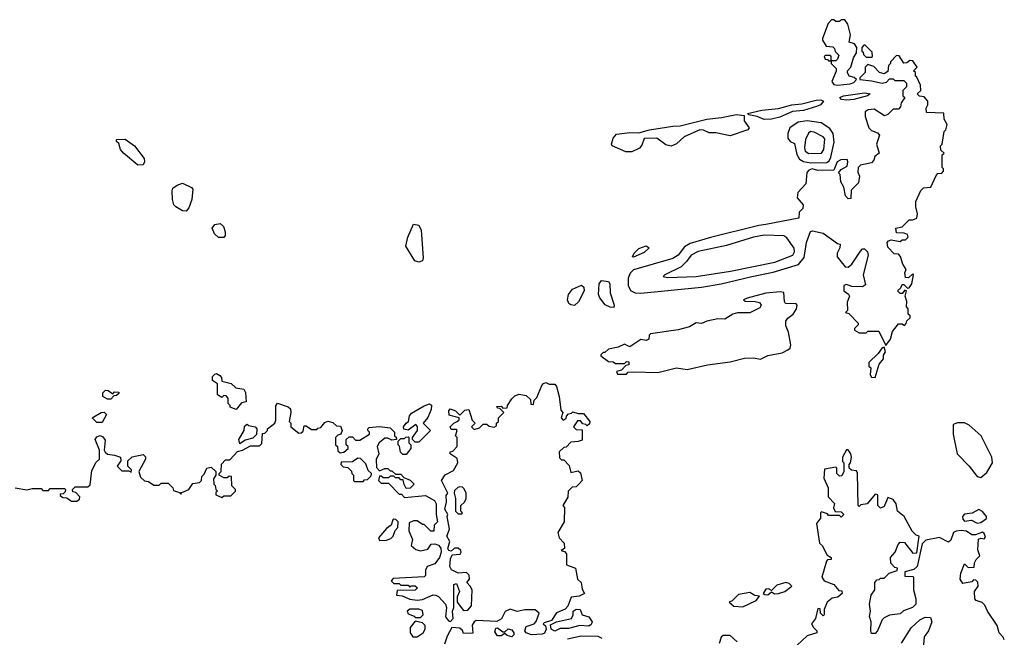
# Model space of a CAD drawing. Extents: x 2601477 to 2753313, y 449408 to 581029.
# Tile 107 of 203: x 2637985 to 2643487, y 527839 to 531290. Entities that reach past the tile are written whole.
import ezdxf

# ---------------------------------------------------------------- set-up
doc = ezdxf.new("R2010")
doc.units = 0

msp = doc.modelspace()

# ---------------------------------------------------------------- linework, layer by layer
at = {"layer": '0CON05XD'}
for points in [[(2642555, 530924.2), (2642625, 530932.5), (2642645, 530940), (2642660, 530955), (2642647, 530967), (2642620, 530975), (2642610, 530995), (2642610, 531005), (2642630, 531025), (2642643.6, 531076.4), (2642660, 531105), (2642662.5, 531135), (2642650, 531155), (2642620, 531165), (2642626.7, 531205), (2642612.5, 531265), (2642595, 531290), (2642575, 531290), (2642565, 531280), (2642545, 531280), (2642535, 531290), (2642521.7, 531288.3), (2642501.7, 531268.3), (2642470, 531185), (2642470, 531175), (2642491.7, 531141.7), (2642528.3, 531138.3), (2642538.3, 531128.3), (2642541.7, 531111.7), (2642561.7, 531091.7), (2642555, 531070), (2642545, 531060), (2642520, 531060), (2642520, 531085), (2642515, 531090), (2642485, 531090), (2642480, 531085), (2642485, 531070), (2642498.3, 531068.3), (2642505, 531060), (2642520, 531060), (2642520, 531045), (2642547, 531017), (2642547, 531003), (2642522.5, 530945), (2642535, 530927.5), (2642555, 530924.2)], [(2642745, 531080), (2642750, 531085), (2642748.3, 531108.3), (2642708.3, 531148.3), (2642701.7, 531148.3), (2642690, 531135), (2642690, 531115), (2642698.3, 531108.3), (2642700, 531095), (2642715, 531080), (2642745, 531080)], [(2642825, 529470), (2642850, 529505), (2642861.7, 529548.3), (2642895, 529590), (2642915, 529590), (2642928.3, 529581.7), (2642938.3, 529591.7), (2642941.7, 529608.3), (2642960, 529625), (2642960, 529635), (2642950, 529645), (2642950, 529675), (2642940, 529685), (2642942.5, 529715), (2642932.5, 529745), (2642940, 529775), (2642931.7, 529778.3), (2642915, 529760), (2642905, 529760), (2642890, 529775), (2642908.3, 529791.7), (2642915, 529810), (2642925, 529810), (2642945, 529790), (2642955, 529792.5), (2642970, 529815), (2642980, 529865), (2642975, 529870), (2642951.7, 529848.3), (2642935, 529850), (2642930, 529875), (2642937.5, 529895), (2642920, 529925), (2642907, 529967), (2642895, 529980), (2642871.7, 529981.7), (2642835, 530020), (2642832.5, 530045), (2642840, 530055), (2642855, 530060), (2642905, 530050), (2642915, 530060), (2642935, 530060), (2642950, 530075), (2642945, 530090), (2642927, 530097), (2642885, 530100), (2642880, 530125), (2642915, 530132.5), (2642955, 530172.5), (2642975, 530172.5), (2642998.3, 530181.7), (2643002.5, 530205), (2642992.5, 530245), (2642992.5, 530275), (2643020, 530335), (2643035, 530350), (2643076.4, 530353.6), (2643105, 530420), (2643115, 530430), (2643138.3, 530431.7), (2643147, 530443), (2643147, 530457), (2643140, 530465), (2643140, 530535), (2643150, 530545), (2643131.7, 530561.7), (2643130, 530585), (2643140, 530595), (2643150, 530665), (2643160, 530675), (2643167.5, 530705), (2643150, 530735), (2643148.3, 530768.3), (2643051.7, 530771.7), (2643050, 530795), (2643060, 530815), (2643060, 530835), (2643038.3, 530858.3), (2643013, 530863), (2643000, 530875), (2643020, 530895), (2643017.5, 530925), (2642998.3, 530968.3), (2642990, 530975), (2642990, 530995), (2642980, 531005), (2643000, 531025), (2642975, 531060), (2642958.3, 531061.7), (2642941.7, 531048.3), (2642925, 531047.5), (2642898.3, 531088.3), (2642885, 531090), (2642850, 531055), (2642850, 531045), (2642840, 531035), (2642835, 531000), (2642815, 530987.5), (2642790, 530995), (2642758.3, 531028.3), (2642725, 531040), (2642710, 531025), (2642710, 530995), (2642680, 530965), (2642680, 530955), (2642745, 530949.2), (2642804.2, 530935.8), (2642828.3, 530941.7), (2642845, 530960), (2642865, 530960), (2642875, 530950), (2642925, 530950), (2642940, 530935), (2642940, 530915), (2642920, 530895), (2642920, 530865), (2642930, 530855), (2642910, 530825), (2642907, 530803), (2642895, 530790), (2642865, 530790), (2642835, 530760), (2642817, 530753), (2642759.3, 530789.3), (2642726.4, 530786.4), (2642710, 530775), (2642708.3, 530748.3), (2642730, 530685), (2642745, 530670), (2642778.3, 530658.3), (2642790, 530645), (2642773.3, 530595), (2642787.5, 530545), (2642762.5, 530525), (2642757.5, 530505), (2642745, 530490), (2642683, 530477), (2642670, 530465), (2642668.3, 530438.3), (2642677.5, 530415), (2642671.7, 530378.3), (2642631.7, 530338.3), (2642628.3, 530291.7), (2642615, 530290), (2642600, 530305), (2642590, 530355), (2642573.6, 530383.6), (2642570, 530425), (2642560, 530435), (2642575, 530452.5), (2642608.8, 530471.2), (2642612.5, 530495), (2642608.3, 530508.3), (2642573.6, 530506.4), (2642553.6, 530496.4), (2642535, 530450), (2642445, 530447.5), (2642413, 530457), (2642395, 530450), (2642383, 530437), (2642377.7, 530372.3), (2642332.5, 530325), (2642330, 530295), (2642362.5, 530255), (2642360, 530235), (2642340, 530215), (2642338.3, 530181.7), (2642154.7, 530145.3), (2642115, 530140.4), (2641845, 530073.3), (2641731, 530039), (2641699.1, 530020.9), (2641663.8, 529975), (2641635, 529955.3), (2641415, 529892.2), (2641396.3, 529873.7), (2641385.7, 529845), (2641385.2, 529805.2), (2641397.4, 529777.4), (2641423.9, 529763.9), (2641455, 529762.1), (2641795, 529795.3), (2641905, 529814.2), (2642075, 529855.2), (2642195, 529880), (2642337.3, 529922.7), (2642368.5, 529961.5), (2642381.9, 530045), (2642403.9, 530106.1), (2642415, 530110), (2642475, 530097.5), (2642555, 530040), (2642570, 530035), (2642567.5, 530015), (2642553.6, 529986.4), (2642552.5, 529965), (2642598.3, 529908.3), (2642615, 529907.5), (2642635, 529923.8), (2642683.6, 529996.4), (2642695, 530010), (2642705, 530010), (2642722.5, 529992.5), (2642726.7, 529975), (2642698.8, 529865), (2642711.7, 529808.3), (2642695, 529797.5), (2642635, 529800), (2642605, 529810), (2642590, 529805), (2642590, 529775), (2642616.7, 529756.7), (2642622.5, 529745), (2642608.3, 529711.7), (2642610, 529665), (2642600, 529655), (2642618.3, 529648.3), (2642670, 529595), (2642670, 529585), (2642650, 529565), (2642650, 529555), (2642675, 529540), (2642715, 529540), (2642725, 529550), (2642785, 529550), (2642825, 529470)], [(2642605, 530840), (2642577.5, 530845), (2642566.7, 530855), (2642587.5, 530865), (2642705, 530880.8), (2642737.5, 530875), (2642722.5, 530865), (2642645, 530843.8), (2642605, 530840)], [(2642145, 530732.5), (2642105, 530750), (2642058.3, 530758.3), (2642052.5, 530765), (2642132.5, 530785), (2642225.7, 530794.3), (2642300, 530815), (2642355, 530820.6), (2642435, 530840), (2642461.4, 530841.4), (2642476.2, 530835), (2642460, 530815), (2642436.7, 530805), (2642365, 530783.3), (2642303.2, 530776.8), (2642232.5, 530745), (2642185, 530734.3), (2642145, 530732.5)], [(2641371.7, 530551.7), (2641294.6, 530584.6), (2641291.8, 530595), (2641301.3, 530628.7), (2641320.3, 530649.7), (2641395, 530660.5), (2641445, 530658), (2641504.7, 530675.3), (2641635, 530695.9), (2641675, 530696.5), (2641825, 530734.5), (2641906.9, 530743.1), (2641990.7, 530760.7), (2642032.5, 530755), (2642033.3, 530725), (2642061.2, 530685), (2642053.3, 530675), (2641955, 530640.6), (2641875, 530657.5), (2641837, 530657), (2641805, 530673.3), (2641785, 530673.8), (2641697.5, 530635), (2641654.1, 530595.9), (2641625, 530583.3), (2641595, 530590), (2641545, 530627.5), (2641474.1, 530625.9), (2641460.7, 530589.3), (2641447.7, 530572.3), (2641405, 530552.5), (2641371.7, 530551.7)], [(2642405, 530491.2), (2642495, 530492.5), (2642508, 530502), (2642518, 530522), (2642536.7, 530605), (2642530, 530655), (2642511.4, 530681.4), (2642464, 530714), (2642385.8, 530725.8), (2642335, 530717.1), (2642288.2, 530685), (2642276.2, 530655), (2642277.5, 530627.5), (2642289.5, 530609.5), (2642315, 530597.5), (2642327.3, 530537.3), (2642341.5, 530511.5), (2642365, 530498.6), (2642405, 530491.2)], [(2642395, 530542.8), (2642465, 530544.3), (2642477.9, 530565), (2642483.4, 530625), (2642475, 530635.8), (2642425, 530660.8), (2642403.8, 530665), (2642393.3, 530656.7), (2642375, 530620), (2642370.4, 530575), (2642374.3, 530555), (2642395, 530542.8)], [(2638645, 530477.5), (2638564.3, 530544.3), (2638548.8, 530565), (2638538.8, 530598.8), (2638525, 530610), (2638525, 530620), (2638575, 530622.5), (2638625.9, 530585.9), (2638680, 530515), (2638682.5, 530495), (2638675, 530480), (2638645, 530477.5)], [(2638915, 530220), (2638895, 530222.5), (2638857.5, 530245), (2638846.4, 530256.4), (2638838.8, 530285), (2638836.4, 530333.6), (2638841.2, 530348.8), (2638863.9, 530366.1), (2638895, 530376.7), (2638945, 530352.5), (2638953, 530343), (2638946.7, 530285), (2638930.7, 530239.3), (2638915, 530220)], [(2639125, 530073.3), (2639095, 530073.3), (2639072.7, 530092.7), (2639061.2, 530125), (2639075, 530146.2), (2639105, 530151.2), (2639123.3, 530135), (2639133.3, 530105), (2639132.5, 530085), (2639125, 530073.3)], [(2640215, 529934.4), (2640193.2, 529943.2), (2640142, 530025), (2640153.8, 530075), (2640185, 530147.5), (2640215, 530141.2), (2640229.1, 530115), (2640240, 529960), (2640235, 529942.9), (2640215, 529934.4)], [(2641605, 529850), (2641765, 529854.4), (2641957.5, 529885), (2642205, 529935.4), (2642305, 529974.4), (2642315, 529992.5), (2642312.6, 530012.6), (2642271.9, 530071.9), (2642255, 530082.9), (2642145, 530085.9), (2642085, 530074.6), (2641935, 530029.1), (2641776.7, 529995), (2641737.5, 529975), (2641711.7, 529938.3), (2641680.5, 529909.5), (2641590, 529865), (2641580, 529855), (2641605, 529850)], [(2641415, 529963.8), (2641410, 529965), (2641417.5, 529985), (2641445, 530012.5), (2641485, 530026.7), (2641502.5, 530015), (2641475, 529990), (2641415, 529963.8)], [(2641305, 529682.5), (2641285, 529683.3), (2641256.4, 529696.4), (2641226.4, 529736.4), (2641220, 529755), (2641223.3, 529815), (2641235, 529833.3), (2641275, 529826.7), (2641282.5, 529815), (2641283.6, 529763.6), (2641306.7, 529695), (2641305, 529682.5)], [(2641085, 529693.8), (2641065, 529696.2), (2641053.3, 529705), (2641046.2, 529725), (2641052, 529755), (2641073.3, 529785), (2641125, 529806.2), (2641136.7, 529795), (2641138.8, 529775), (2641106.9, 529713.1), (2641085, 529693.8)], [(2641375, 529310), (2641385, 529320), (2641415, 529322.5), (2641550.7, 529319.3), (2641655.6, 529344.4), (2641715, 529335.6), (2641828.5, 529361.5), (2641955, 529377.8), (2642035, 529398.9), (2642085, 529400), (2642125, 529392.7), (2642165, 529413.8), (2642245, 529429.6), (2642276.2, 529445), (2642290, 529455), (2642293.6, 529473.6), (2642280, 529545), (2642265, 529580), (2642266, 529605), (2642277.3, 529622.7), (2642306.7, 529645), (2642326.2, 529675), (2642330, 529695), (2642323.3, 529703.3), (2642264.6, 529704.6), (2642257.5, 529715), (2642255, 529766), (2642235, 529770), (2642155, 529762.9), (2642050, 529735), (2642030, 529725), (2642038.3, 529718.3), (2642093.6, 529716.4), (2642119.2, 529709.2), (2642127.5, 529695), (2642120.3, 529679.7), (2642065, 529651.3), (2641995, 529652.5), (2641970, 529645), (2641925, 529617.1), (2641885, 529618.5), (2641825, 529606.5), (2641795, 529592.2), (2641765, 529595.7), (2641726.9, 529573.1), (2641665, 529556.7), (2641510, 529535), (2641503, 529527), (2641500, 529505), (2641485, 529497.5), (2641455, 529502.5), (2641395, 529462.5), (2641365, 529476.7), (2641329.3, 529460.7), (2641275, 529450), (2641255, 529430), (2641245, 529430), (2641231.7, 529418.3), (2641231.7, 529411.7), (2641275, 529380), (2641301.7, 529378.3), (2641315, 529370), (2641365, 529370), (2641375, 529380), (2641388.3, 529378.3), (2641388.3, 529361.7), (2641371.7, 529358.3), (2641348.3, 529331.7), (2641320, 529325), (2641325, 529310), (2641375, 529310)], [(2642765, 529290), (2642787.5, 529365), (2642812.5, 529395), (2642812.5, 529415), (2642822.5, 529435), (2642815, 529460), (2642805, 529457.5), (2642782.5, 529425), (2642730, 529375), (2642730, 529355), (2642740, 529345), (2642737.5, 529305), (2642745, 529292.5), (2642765, 529290)], [(2639195, 529112.5), (2639160, 529125), (2639160, 529135), (2639150, 529145), (2639150, 529175), (2639138.3, 529188.3), (2639125, 529190), (2639115, 529180), (2639090, 529195), (2639090, 529255), (2639062.5, 529275), (2639063, 529297), (2639075, 529310), (2639085, 529312.5), (2639103, 529303), (2639111.7, 529291.7), (2639115, 529270), (2639167, 529257), (2639193, 529233), (2639237.5, 529225), (2639246.4, 529206.4), (2639250, 529155), (2639225, 529150), (2639195, 529112.5)], [(2639230, 528885), (2639275, 528910), (2639325, 528910), (2639338.3, 528921.7), (2639341.7, 528978.3), (2639355, 528980), (2639370, 528995), (2639370, 529005), (2639410, 529035), (2639417, 529053), (2639417, 529133), (2639425, 529147.5), (2639485, 529126.7), (2639497.5, 529115), (2639500, 529095), (2639490, 529045), (2639500, 529035), (2639500, 529015), (2639545, 528980), (2639558.3, 528981.7), (2639568.3, 528991.7), (2639575, 529020), (2639585, 529020), (2639615, 529000), (2639645, 529000), (2639651.7, 529008.3), (2639668.3, 529011.7), (2639690.7, 529039.3), (2639707, 529047), (2639735, 529040), (2639755, 529020), (2639778.3, 529018.3), (2639787.5, 528995), (2639780, 528975), (2639761.7, 528968.3), (2639750, 528955), (2639750, 528915), (2639760, 528905), (2639761.7, 528881.7), (2639775, 528870), (2639797, 528873), (2639820, 528895), (2639820, 528905), (2639810, 528915), (2639810, 528945), (2639825, 528960), (2639845, 528960), (2639861.7, 528941.7), (2639885, 528940), (2639940, 528975), (2639940, 528985), (2639930, 528995), (2639930, 529005), (2639938.3, 529011.7), (2639995, 529017.5), (2640055, 529010), (2640080, 528985), (2640080, 528965), (2640088.3, 528958.3), (2640090, 528945), (2640065, 528940), (2640041.7, 528951.7), (2640025, 528952.5), (2639993.3, 528925), (2639982.5, 528905), (2639992.5, 528865), (2639977, 528833), (2639978.3, 528788.3), (2639995, 528770), (2640025, 528782.5), (2640041.7, 528781.7), (2640055, 528770), (2640065, 528770), (2640085, 528750), (2640115, 528750), (2640131.7, 528731.7), (2640167, 528717), (2640190, 528695), (2640167, 528673), (2640145, 528670), (2640132.5, 528692.5), (2640128.3, 528718.3), (2640115, 528720), (2640105, 528730), (2640085, 528730), (2640075, 528740), (2640055, 528740), (2640045, 528730), (2640015, 528730), (2640005, 528740), (2639995, 528740), (2639990, 528715), (2640005, 528700), (2640045, 528700), (2640105, 528640), (2640118.3, 528638.3), (2640135, 528620), (2640251.7, 528631.7), (2640303, 528603), (2640312.5, 528585), (2640312.5, 528525), (2640320, 528485), (2640300, 528465), (2640298.3, 528431.7), (2640281.7, 528431.7), (2640245, 528470), (2640235, 528470), (2640205, 528490), (2640185, 528490), (2640161.7, 528478.3), (2640160, 528435), (2640180, 528385), (2640173, 528353), (2640199.3, 528329.3), (2640225, 528323.3), (2640265, 528332.5), (2640285, 528360), (2640305, 528362.5), (2640325, 528353.3), (2640338.3, 528338.3), (2640340, 528315), (2640330, 528285), (2640305, 528250), (2640262.5, 528235), (2640252.5, 528215), (2640252.5, 528185), (2640245, 528177.5), (2640071.7, 528168.3), (2640060, 528155), (2640075, 528140), (2640105, 528140), (2640115, 528130), (2640155, 528130), (2640165, 528120), (2640173, 528127), (2640195, 528127.5), (2640207.5, 528115), (2640195, 528102.5), (2640095, 528100), (2640090, 528075), (2640121.7, 528071.7), (2640165, 528052.5), (2640205, 528047.5), (2640235, 528050), (2640295, 528076.7), (2640310, 528075), (2640325, 528067.5), (2640364.2, 528024.2), (2640370, 528005), (2640364.3, 527954.3), (2640380.7, 527930.7), (2640391.7, 527928.3), (2640407.5, 527945), (2640403.3, 527985), (2640410, 528005), (2640410, 528135), (2640425, 528140), (2640442.5, 528095), (2640430, 528065), (2640430, 528035), (2640465, 527990), (2640488.3, 527991.7), (2640510, 528015), (2640512.5, 528105), (2640502.5, 528125), (2640482.5, 528145), (2640497.5, 528165), (2640496.1, 528186.1), (2640481.7, 528201.7), (2640435, 528197.5), (2640397, 528217), (2640387.5, 528235), (2640391.7, 528278.3), (2640400.7, 528299.3), (2640447, 528303), (2640452.5, 528315), (2640450, 528325), (2640435, 528337.5), (2640415, 528337.5), (2640395, 528320), (2640383.6, 528323.6), (2640377.5, 528335), (2640387.5, 528375), (2640372.5, 528405), (2640387, 528443), (2640373.3, 528515), (2640376.4, 528526.4), (2640360, 528555), (2640370, 528595), (2640368.3, 528631.7), (2640377.5, 528645), (2640342.5, 528715), (2640362.3, 528747.7), (2640409.3, 528770.7), (2640432.5, 528815), (2640429.3, 528839.3), (2640390, 528865), (2640390, 528875), (2640405, 528880), (2640430, 528905), (2640430, 528955), (2640420, 528965), (2640430, 528995), (2640425, 529000), (2640395, 529000), (2640390, 529015), (2640410, 529035), (2640430, 529045), (2640440, 529055), (2640440, 529065), (2640385, 529080), (2640382.5, 529105), (2640390, 529115), (2640420, 529105), (2640445, 529080), (2640471.7, 529108.3), (2640495, 529112.5), (2640513, 529053), (2640530, 529035), (2640510, 529015), (2640525, 529000), (2640555, 529010), (2640575, 529030), (2640595, 529030), (2640608.3, 529018.3), (2640637, 529013), (2640648.3, 529021.7), (2640650, 529035), (2640660, 529045), (2640660, 529065), (2640690, 529095), (2640668.3, 529118.3), (2640655, 529120), (2640651.7, 529128.3), (2640675, 529130), (2640685, 529120), (2640708.3, 529121.7), (2640710, 529135), (2640735, 529172.5), (2640751.7, 529188.3), (2640775, 529197.5), (2640815, 529190), (2640838.3, 529168.3), (2640841.7, 529141.7), (2640855, 529140), (2640860, 529165), (2640875, 529180), (2640903, 529247), (2640911.7, 529258.3), (2640925, 529262.5), (2640944.1, 529254.1), (2640975, 529253.3), (2640985, 529240), (2641000, 529185), (2641008.3, 529108.3), (2641020, 529095), (2641010, 529065), (2641021.7, 529051.7), (2641038.3, 529061.7), (2641040, 529075), (2641051.7, 529088.3), (2641068.3, 529091.7), (2641075, 529100), (2641105, 529090), (2641135, 529090), (2641170, 529045), (2641168.3, 529031.7), (2641155, 529020), (2641148.3, 529028.3), (2641131.7, 529031.7), (2641118.3, 529048.3), (2641101.7, 529048.3), (2641080, 529015), (2641095, 529000), (2641128.3, 528998.3), (2641128.3, 528941.7), (2641105, 528932.5), (2641065, 528930), (2641038.3, 528901.7), (2641025, 528900), (2641000, 528875), (2641001.7, 528841.7), (2641011.7, 528831.7), (2641025, 528830), (2641055, 528800), (2641065, 528760), (2641105, 528770), (2641118.3, 528758.3), (2641127.5, 528715), (2641110, 528695), (2641095, 528680), (2641071.7, 528678.3), (2641050, 528655), (2641047, 528623), (2641020, 528575), (2641030, 528565), (2641027.5, 528485), (2640992.5, 528425), (2641000, 528395), (2641027.5, 528365), (2641030, 528335), (2641010, 528325), (2641028.3, 528318.3), (2641040, 528305), (2641040, 528245), (2641090, 528225), (2641102.5, 528165), (2641122.5, 528145), (2641128.3, 528108.3), (2641140, 528085), (2641111.7, 528068.3), (2641067, 528063), (2641047, 528013), (2641033, 527997), (2640983.6, 527976.4), (2640956.7, 527933.3), (2640915, 527920), (2640910, 527915), (2640923.8, 527903.8), (2640926.2, 527885), (2640916.8, 527863.2), (2640905, 527857.5), (2640845, 527854), (2640814.2, 527864.2), (2640806.7, 527875), (2640815, 527900), (2640860, 527915), (2640871.7, 527928.3), (2640887.5, 527975), (2640865, 527992.5), (2640807, 527993), (2640765, 527983.3), (2640725, 527997.5), (2640697, 527983), (2640676.7, 527943.3), (2640651.7, 527928.3), (2640535, 527932.5), (2640523.6, 527926.4), (2640513.6, 527906.4), (2640517.5, 527862.5), (2640465, 527860), (2640458.3, 527878.3), (2640445, 527890), (2640400, 527895), (2640373.8, 527845), (2640359.1, 527800.9)], [(2638495, 529170), (2638475, 529170), (2638450, 529185), (2638450, 529205), (2638465, 529220), (2638478.3, 529218.3), (2638505, 529200), (2638515, 529210), (2638538.3, 529208.3), (2638538.3, 529201.7), (2638525, 529190), (2638511.7, 529188.3), (2638495, 529170)], [(2640215, 528930), (2640195, 528930), (2640180, 528945), (2640180, 528955), (2640207.5, 528995), (2640207, 529017), (2640198.3, 529028.3), (2640155, 528997.5), (2640131.7, 529001.7), (2640130, 529015), (2640143.6, 529036.4), (2640157.5, 529045), (2640163, 529077), (2640175, 529092.5), (2640245, 529133.3), (2640275, 529143.3), (2640285.7, 529135.7), (2640285, 529112.5), (2640265, 529067.5), (2640240, 529035), (2640280, 528995), (2640215, 528930)], [(2638445, 529040), (2638415, 529040), (2638390, 529065), (2638440, 529095), (2638457, 529097), (2638470, 529085), (2638445, 529040)], [(2639215, 528920), (2639210, 528945), (2639240, 528995), (2639241.7, 529018.3), (2639255, 529030), (2639262.5, 529022.5), (2639300, 529015), (2639310, 529005), (2639308.3, 528971.7), (2639288.3, 528951.7), (2639245, 528940), (2639215, 528920)], [(2643355, 528732.5), (2643389.3, 528760.7), (2643420, 528815), (2643416.7, 528845), (2643357.5, 528965), (2643290, 529025), (2643265, 529037.5), (2643225, 529037.5), (2643201.7, 529028.3), (2643200, 528975), (2643222.5, 528865), (2643290, 528795), (2643335, 528737.5), (2643355, 528732.5)], [(2637960, 528675), (2638025, 528662.5), (2638055, 528670), (2638105, 528670), (2638115, 528660), (2638145, 528660), (2638155, 528670), (2638235, 528670), (2638240, 528665), (2638238.3, 528651.7), (2638228.3, 528641.7), (2638211.7, 528638.3), (2638211.7, 528631.7), (2638225, 528620), (2638248.3, 528618.3), (2638275, 528600), (2638305, 528600), (2638318.3, 528611.7), (2638320, 528625), (2638298.3, 528648.3), (2638281.7, 528651.7), (2638280, 528665), (2638295, 528680), (2638365, 528680), (2638378.3, 528691.7), (2638388.3, 528771.7), (2638413, 528817), (2638430, 528835), (2638430, 528885), (2638407.5, 528945), (2638415, 528960), (2638435, 528967.5), (2638449.3, 528959.3), (2638461.7, 528941.7), (2638457.5, 528885), (2638463.3, 528873.3), (2638475, 528862.5), (2638515, 528857.5), (2638547.5, 528845), (2638550, 528825), (2638530, 528795), (2638555, 528770), (2638595, 528770), (2638608.3, 528761.7), (2638610, 528775), (2638590, 528795), (2638590, 528825), (2638613, 528847), (2638675, 528860), (2638687, 528847), (2638687.5, 528835), (2638650, 528765), (2638660, 528735), (2638683, 528713), (2638705, 528710), (2638735, 528690), (2638765, 528690), (2638775, 528700), (2638815, 528700), (2638840, 528675), (2638845, 528660), (2638878.3, 528648.3), (2638885, 528640), (2638891.7, 528648.3), (2638930, 528665), (2638951.7, 528698.3), (2638990, 528705), (2639000, 528715), (2639003, 528737), (2639015, 528750), (2639030, 528785), (2639055, 528790), (2639080, 528765), (2639080, 528745), (2639067.5, 528725), (2639070, 528695), (2639077, 528687), (2639080, 528665), (2639090, 528655), (2639081.7, 528648.3), (2639080, 528635), (2639115, 528620), (2639125, 528630), (2639165, 528630), (2639190, 528655), (2639190, 528665), (2639170, 528685), (2639168.3, 528738.3), (2639155, 528740), (2639145, 528730), (2639125, 528730), (2639100, 528745), (2639100, 528755), (2639110, 528765), (2639113, 528807), (2639135, 528830), (2639158.3, 528831.7), (2639201.7, 528878.3), (2639230, 528885)], [(2640145, 528860), (2640125, 528860), (2640113, 528873), (2640107, 528907), (2640100, 528915), (2640100, 528935), (2640115, 528950), (2640135, 528950), (2640141.7, 528958.3), (2640155, 528960), (2640160, 528955), (2640160, 528925), (2640170, 528915), (2640170, 528895), (2640145, 528860)], [(2639905, 528710), (2639911.7, 528718.3), (2639928.3, 528721.7), (2639948.3, 528741.7), (2639950, 528755), (2639931.7, 528771.7), (2639918.3, 528808.3), (2639888.3, 528838.3), (2639875, 528840), (2639845, 528820), (2639781.7, 528818.3), (2639780, 528805), (2639791.7, 528791.7), (2639818.3, 528788.3), (2639838.3, 528768.3), (2639840, 528755), (2639850, 528745), (2639850, 528715), (2639855, 528710), (2639905, 528710)], [(2643486.7, 527825), (2643480.7, 527840.7), (2643457.5, 527865), (2643447.5, 527905), (2643393.3, 527985), (2643378.3, 528018.3), (2643363.6, 528033.6), (2643330, 528045), (2643322.5, 528055), (2643320, 528095), (2643340, 528125), (2643338.3, 528148.3), (2643328.3, 528158.3), (2643315, 528160), (2643305, 528150), (2643255, 528140), (2643240, 528165), (2643243, 528197), (2643265, 528250), (2643285, 528230), (2643318.3, 528231.7), (2643320, 528255), (2643330, 528275), (2643350, 528295), (2643338.3, 528328.3), (2643343, 528387), (2643355, 528392.5), (2643375, 528390), (2643381.7, 528398.3), (2643375, 528420), (2643365, 528426.7), (2643325, 528412.5), (2643305, 528412.5), (2643275, 528432.5), (2643245, 528436.7), (2643217.7, 528432.3), (2643203.3, 528425), (2643187, 528383), (2643175, 528370), (2643125, 528397.5), (2643047.5, 528382.5), (2643028.3, 528361.7), (2643000, 528235), (2642981.7, 528218.3), (2642930, 528205), (2642931.7, 528181.7), (2642975, 528180), (2642980, 528175), (2642980, 528105), (2642992.5, 528055), (2642992.5, 528025), (2642973.6, 528006.4), (2642923, 527987), (2642905, 527970), (2642845, 527962.5), (2642815, 527947.5), (2642803.9, 527936.1), (2642777.5, 527875), (2642765, 527860), (2642745, 527860), (2642740, 527875), (2642743.3, 527925), (2642733.3, 527955), (2642738.8, 527985), (2642734, 528025), (2642743.3, 528075), (2642762.5, 528105), (2642762.5, 528145), (2642775, 528160), (2642788.3, 528161.7), (2642795, 528170), (2642815, 528170), (2642843, 528197), (2642888.3, 528211.7), (2642890, 528225), (2642875, 528230), (2642853, 528253), (2642850, 528285), (2642877.5, 528315), (2642893, 528357), (2642905, 528370), (2642928.3, 528368.3), (2642975, 528310), (2642998.3, 528311.7), (2643010, 528405), (2642995, 528410), (2642971.7, 528431.7), (2642927.5, 528515), (2642890, 528545), (2642882.5, 528585), (2642865, 528610), (2642835, 528620), (2642815, 528570), (2642795, 528560), (2642780, 528575), (2642780, 528635), (2642765, 528640), (2642720, 528585), (2642685, 528580), (2642675, 528570), (2642670, 528575), (2642666, 528756), (2642660, 528770), (2642633, 528773), (2642620, 528785), (2642620, 528805), (2642627.5, 528815), (2642632.5, 528845), (2642628.8, 528865), (2642615, 528886.7), (2642605, 528887.5), (2642583.3, 528845), (2642582.5, 528822.5), (2642590, 528815), (2642590, 528765), (2642578.3, 528741.7), (2642565, 528740), (2642550, 528755), (2642550, 528785), (2642545, 528790), (2642481.7, 528778.3), (2642478.3, 528728.3), (2642502.5, 528675), (2642502.5, 528625), (2642537, 528587), (2642532.5, 528562.5), (2642541.7, 528541.7), (2642575, 528540), (2642590, 528525), (2642575, 528510), (2642565, 528520), (2642505, 528520), (2642498.3, 528528.3), (2642465, 528540), (2642460, 528535), (2642460, 528505), (2642437.5, 528475), (2642453.3, 528365), (2642470.7, 528350.7), (2642495, 528300), (2642520, 528285), (2642520, 528275), (2642498.3, 528271.7), (2642492.5, 528265), (2642467.5, 528175), (2642480, 528155), (2642533.6, 528133.6), (2642561.7, 528101.7), (2642578.3, 528098.3), (2642580, 528085), (2642557, 528063), (2642525, 528057.5), (2642497.5, 528035), (2642480, 527995), (2642480, 527965), (2642475, 527960), (2642460, 527975), (2642458.3, 527998.3), (2642445, 528000), (2642432.5, 527945), (2642410, 527915), (2642420, 527895), (2642440, 527875), (2642440, 527865), (2642385, 527847.5), (2642330, 527795)], [(2640455, 528530), (2640460, 528535), (2640450, 528545), (2640450, 528575), (2640470, 528595), (2640480, 528615), (2640480, 528645), (2640468.3, 528668.3), (2640458.3, 528678.3), (2640445, 528680), (2640433, 528677), (2640415, 528660), (2640412.5, 528645), (2640420, 528615), (2640420, 528545), (2640435, 528530), (2640455, 528530)], [(2643335, 528477.5), (2643355, 528480), (2643386.4, 528503.6), (2643387.5, 528515), (2643365, 528542.5), (2643345, 528552.5), (2643307, 528533), (2643265, 528526.7), (2643253.8, 528515), (2643255, 528500), (2643265, 528487.5), (2643303, 528493), (2643335, 528477.5)], [(2639995, 528380), (2640035, 528382.5), (2640058.3, 528391.7), (2640072.5, 528405), (2640083, 528437), (2640097, 528453), (2640100, 528485), (2640087, 528497), (2640075, 528500), (2640070, 528495), (2640060, 528465), (2640033.6, 528446.4), (2639990, 528395), (2639995, 528380)], [(2642165, 528077.5), (2642185, 528092.5), (2642202.5, 528082.5), (2642225, 528084.2), (2642260, 528095), (2642300, 528125), (2642285, 528140), (2642265, 528146.2), (2642215, 528131.2), (2642185, 528100), (2642169.3, 528109.3), (2642155, 528107.5), (2642140, 528085), (2642148.3, 528078.3), (2642165, 528077.5)], [(2642025, 528010), (2642100, 528045), (2642118.3, 528068.3), (2642093, 528073), (2642065, 528090), (2642001.2, 528078.8), (2641966.4, 528043.6), (2641950, 528035), (2641975, 528012.5), (2642025, 528010)], [(2640225, 527950), (2640240, 527965), (2640235, 527990), (2640215, 527997.5), (2640165, 527997.5), (2640150, 527985), (2640155, 527970), (2640188.3, 527958.3), (2640195, 527950), (2640225, 527950)], [(2640975, 527874), (2640953.8, 527885), (2640951.2, 527908.8), (2640983.6, 527926.4), (2641067.5, 527945), (2641076.7, 527965), (2641077.5, 527985), (2641095, 527997.5), (2641117.5, 527995), (2641127.5, 527965), (2641165, 527953.3), (2641184, 527925), (2641178.8, 527911.2), (2641165, 527902.5), (2641115, 527904.4), (2641051.7, 527888.3), (2641005, 527889.2), (2640975, 527874)], [(2640181.7, 527841.7), (2640205, 527842.5), (2640240, 527865), (2640250, 527885), (2640250, 527905), (2640235, 527920), (2640195, 527930), (2640167.5, 527895), (2640167.5, 527865), (2640181.7, 527841.7)], [(2642913, 527807), (2642967, 527893), (2643015, 527937.5), (2643045, 527952.5), (2643075, 527950), (2643082.5, 527925), (2643062.5, 527875), (2643038.3, 527841.7), (2643030, 527735)], [(2640735, 527841.2), (2640708.8, 527848.8), (2640695, 527860), (2640675, 527847.5), (2640655, 527847.5), (2640640.7, 527870.7), (2640645, 527890), (2640655, 527892.5), (2640685, 527870), (2640695, 527870), (2640713.6, 527886.4), (2640735, 527881.2), (2640746.2, 527865), (2640745.9, 527854.1), (2640735, 527841.2)], [(2641045, 527831.2), (2641123, 527847), (2641215, 527846.2), (2641237.5, 527835)], [(2641993.6, 527813.6), (2641955, 527850), (2641915, 527850), (2641905, 527840), (2641892.5, 527805)]]:
    msp.add_lwpolyline(points, dxfattribs=at)

doc.saveas('drawing.dxf')
